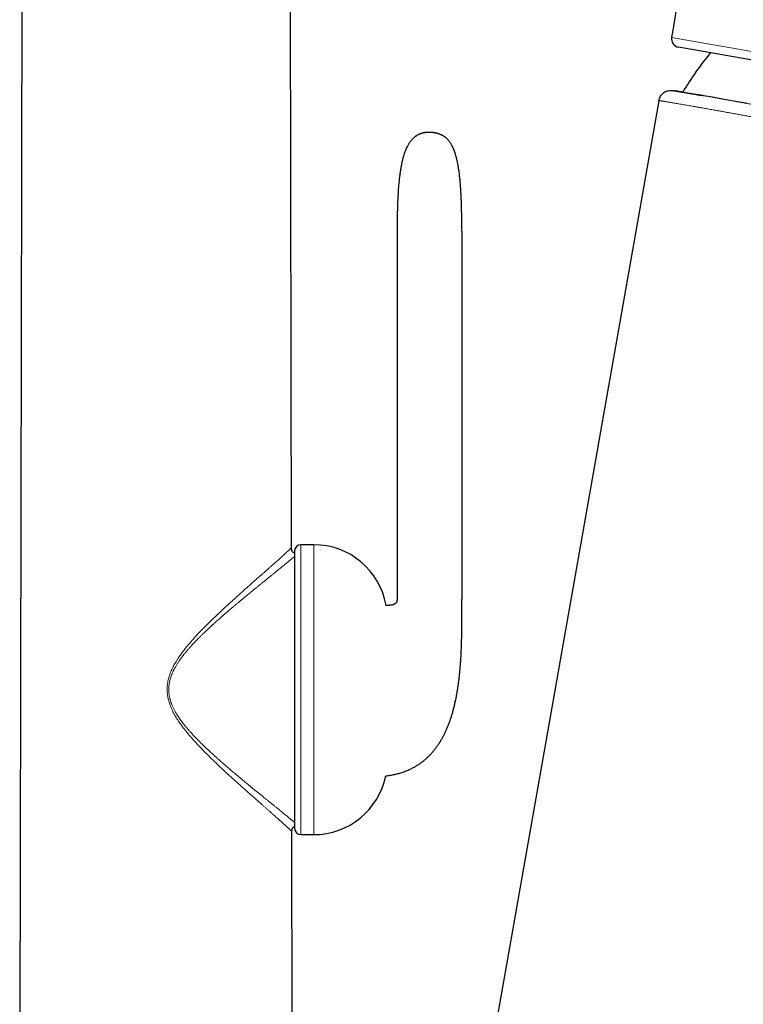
# Model space of a CAD drawing. Header units: millimetres. Extents: x 8 to 727, y 12 to 719.
# Tile 67 of 73: x 541 to 601, y 575 to 655. Entities that reach past the tile are written whole.
import ezdxf

# ---------------------------------------------------------------- set-up
doc = ezdxf.new("R2010")
doc.units = ezdxf.units.MM

msp = doc.modelspace()

# ---------------------------------------------------------------- linework, layer by layer
at = {"color": 7, "linetype": 'Continuous', "lineweight": 30}
for p, q in [((541.484, 547.787), (541.719, 682.33)), ((563.684, 612.298), (563.561, 682.33)), ((642.925, 644.796), (595.307, 653.193)), ((594.847, 649.652), (595.006, 649.626)), ((593.693, 648.8), (571.42, 522.485)), ((572.315, 638.158), (572.315, 608.058)), ((577.601, 638.158), (577.601, 608.058)), ((565.506, 612.543), (564.441, 612.543)), ((563.941, 612.043), (563.941, 589.354)), ((563.796, 547.795), (563.724, 589.098)), ((564.441, 588.854), (565.506, 588.854))]:
    msp.add_line(p, q, dxfattribs=at)
at = {"color": 252, "linetype": 'Continuous', "lineweight": 0}
for p, q in [((594.738, 653.999), (619.237, 649.679)), ((564.441, 612.543), (564.441, 588.854)), ((565.506, 612.543), (565.506, 588.854))]:
    msp.add_line(p, q, dxfattribs=at)
at = {"color": 7, "linetype": 'Continuous', "lineweight": 30, "flags": 128}
msp.add_lwpolyline([(600.829, 648.608), (600.474, 648.672), (600.128, 648.735), (599.793, 648.795), (599.486, 648.85), (599.188, 648.903), (598.9, 648.955), (598.619, 649.004), (598.349, 649.052), (598.088, 649.098), (597.898, 649.131), (597.715, 649.163), (597.536, 649.194), (597.364, 649.224), (597.153, 649.261), (596.951, 649.296), (596.758, 649.329), (596.576, 649.36), (596.391, 649.392), (596.217, 649.422), (596.054, 649.449), (595.903, 649.475), (595.763, 649.499), (595.635, 649.52), (595.534, 649.538), (595.441, 649.553), (595.358, 649.567), (595.283, 649.58), (595.217, 649.591), (595.16, 649.6), (595.124, 649.606), (595.093, 649.612), (595.066, 649.616), (595.045, 649.62), (595.028, 649.622), (595.016, 649.624), (595.008, 649.626), (595.006, 649.626), (595.006, 649.626)], dxfattribs=at)
at = {"color": 7, "linetype": 'Continuous', "lineweight": 30}
for centre, radius, start, end in [((5524.758, -179.61), 5000, 170.008127, 170.402735), ((595.428, 653.882), 0.7, 170.40273, 260), ((616.973, 636.859), 24.8, 140.20527, 149.30678), ((564.441, 612.043), 0.5, 90, 180), ((565.506, 606.543), 6, 9.96258, 90), ((565.506, 594.854), 6, 270, 348.50343), ((564.441, 589.354), 0.5, 180, 270)]:
    msp.add_arc(centre, radius, start, end, dxfattribs=at)
msp.add_open_spline([(593.699, 648.839), (593.737, 648.965), (593.811, 649.216), (594.093, 649.5), (594.455, 649.672), (594.716, 649.659), (594.847, 649.652)], degree=3, dxfattribs=at)
for points, knots in [([(594.847, 649.652), (594.847, 649.652), (594.847, 649.652), (594.85, 649.652), (594.865, 649.649), (594.89, 649.645), (594.925, 649.639), (594.97, 649.632), (595.026, 649.622), (595.092, 649.611), (595.168, 649.599), (595.253, 649.584), (595.35, 649.568), (595.458, 649.55), (595.577, 649.53), (595.706, 649.508), (595.845, 649.484), (595.993, 649.459), (596.15, 649.433), (596.314, 649.405), (596.489, 649.375), (596.666, 649.344), (596.845, 649.314), (597.003, 649.286), (597.105, 649.269), (597.145, 649.262)], [0, 0, 0, 0, 0.000006, 0.046271, 0.092551, 0.138836, 0.185115, 0.231381, 0.278145, 0.324924, 0.371708, 0.418488, 0.465252, 0.513033, 0.560831, 0.608634, 0.656432, 0.704214, 0.750667, 0.79713, 0.843594, 0.890047, 0.93182, 0.973601, 1, 1, 1, 1]), ([(574.035, 646.034), (574.013, 646.022), (573.971, 646.001), (573.915, 645.968), (573.868, 645.939), (573.83, 645.913), (573.796, 645.889), (573.764, 645.866), (573.722, 645.833), (573.671, 645.79), (573.61, 645.734), (573.546, 645.67), (573.478, 645.595), (573.408, 645.508), (573.34, 645.415), (573.274, 645.316), (573.213, 645.214), (573.143, 645.087), (573.067, 644.931), (572.99, 644.748), (572.921, 644.562), (572.867, 644.399), (572.825, 644.259), (572.792, 644.144), (572.763, 644.029), (572.734, 643.914), (572.706, 643.792), (572.678, 643.659), (572.649, 643.515), (572.621, 643.362), (572.593, 643.198), (572.566, 643.024), (572.54, 642.843), (572.515, 642.654), (572.492, 642.458), (572.47, 642.251), (572.449, 642.033), (572.43, 641.809), (572.413, 641.582), (572.397, 641.35), (572.383, 641.107), (572.369, 640.852), (572.358, 640.586), (572.347, 640.306), (572.338, 640.023), (572.331, 639.735), (572.325, 639.443), (572.32, 639.14), (572.317, 638.824), (572.315, 638.495), (572.315, 638.272), (572.315, 638.158)], [0, 0, 0, 0, 0.009054, 0.016868, 0.02345, 0.028799, 0.033445, 0.038211, 0.043113, 0.052465, 0.062319, 0.072713, 0.085235, 0.098579, 0.112658, 0.126838, 0.141049, 0.155284, 0.179221, 0.203114, 0.226857, 0.250326, 0.264877, 0.279232, 0.293356, 0.307314, 0.32194, 0.338436, 0.355993, 0.374666, 0.394511, 0.415587, 0.437954, 0.460283, 0.483873, 0.50878, 0.535064, 0.562786, 0.589288, 0.617079, 0.646208, 0.676728, 0.70869, 0.742148, 0.777156, 0.810658, 0.845555, 0.881891, 0.919712, 0.959066, 1, 1, 1, 1]), ([(575.801, 646.078), (575.799, 646.079), (575.794, 646.081), (575.784, 646.084), (575.772, 646.089), (575.76, 646.093), (575.747, 646.098), (575.734, 646.102), (575.721, 646.107), (575.708, 646.111), (575.695, 646.116), (575.683, 646.12), (575.671, 646.123), (575.659, 646.127), (575.642, 646.132), (575.62, 646.139), (575.591, 646.148), (575.558, 646.157), (575.523, 646.166), (575.489, 646.174), (575.454, 646.183), (575.425, 646.189), (575.399, 646.194), (575.376, 646.199), (575.342, 646.205), (575.301, 646.211), (575.256, 646.217), (575.216, 646.222), (575.176, 646.226), (575.137, 646.229), (575.099, 646.231), (575.065, 646.232), (575.031, 646.233), (574.993, 646.234), (574.957, 646.234), (574.923, 646.234), (574.885, 646.233), (574.84, 646.232), (574.793, 646.231), (574.752, 646.229), (574.717, 646.226), (574.682, 646.223), (574.644, 646.219), (574.607, 646.215), (574.575, 646.21), (574.551, 646.206), (574.531, 646.202), (574.511, 646.198), (574.481, 646.192), (574.445, 646.184), (574.399, 646.173), (574.359, 646.161), (574.324, 646.151), (574.292, 646.141), (574.263, 646.131), (574.236, 646.121), (574.213, 646.112), (574.194, 646.105), (574.178, 646.099), (574.164, 646.093), (574.15, 646.087), (574.136, 646.081), (574.121, 646.074), (574.106, 646.068), (574.092, 646.061), (574.078, 646.054), (574.065, 646.048), (574.053, 646.042), (574.043, 646.037), (574.038, 646.035), (574.035, 646.034)], [0, 0, 0, 0, 0.03701, 0.071, 0.102031, 0.130162, 0.155457, 0.177597, 0.197109, 0.214042, 0.228443, 0.241791, 0.252, 0.260269, 0.269509, 0.283418, 0.298892, 0.315611, 0.328695, 0.342063, 0.354973, 0.366723, 0.373131, 0.378756, 0.386356, 0.40217, 0.414364, 0.424049, 0.4351, 0.447146, 0.45654, 0.465694, 0.474914, 0.485383, 0.497457, 0.504938, 0.512865, 0.529109, 0.543423, 0.555838, 0.566748, 0.576399, 0.585858, 0.599181, 0.606832, 0.612862, 0.618968, 0.623826, 0.629269, 0.644638, 0.658352, 0.671256, 0.684285, 0.695674, 0.707666, 0.719814, 0.731166, 0.740977, 0.74927, 0.759336, 0.772506, 0.787026, 0.804181, 0.824029, 0.846623, 0.872019, 0.899741, 0.930274, 0.963673, 1, 1, 1, 1]), ([(577.601, 638.158), (577.601, 638.19), (577.601, 638.25), (577.601, 638.333), (577.601, 638.404), (577.601, 638.461), (577.601, 638.506), (577.601, 638.537), (577.601, 638.559), (577.6, 638.577), (577.6, 638.594), (577.6, 638.614), (577.6, 638.645), (577.6, 638.691), (577.6, 638.753), (577.599, 638.823), (577.599, 638.915), (577.598, 639.025), (577.597, 639.15), (577.595, 639.273), (577.594, 639.394), (577.591, 639.558), (577.588, 639.764), (577.582, 640.01), (577.576, 640.255), (577.568, 640.507), (577.558, 640.771), (577.546, 641.046), (577.531, 641.328), (577.514, 641.617), (577.493, 641.912), (577.468, 642.213), (577.44, 642.508), (577.408, 642.794), (577.373, 643.07), (577.332, 643.345), (577.285, 643.617), (577.242, 643.835), (577.205, 644), (577.178, 644.113), (577.151, 644.218), (577.124, 644.315), (577.099, 644.401), (577.076, 644.479), (577.054, 644.547), (577.033, 644.608), (577.014, 644.662), (576.997, 644.71), (576.981, 644.753), (576.969, 644.783), (576.959, 644.808), (576.949, 644.833), (576.936, 644.864), (576.92, 644.902), (576.9, 644.95), (576.875, 645.004), (576.847, 645.063), (576.819, 645.117), (576.791, 645.171), (576.759, 645.229), (576.721, 645.293), (576.677, 645.362), (576.627, 645.435), (576.573, 645.509), (576.515, 645.579), (576.457, 645.644), (576.399, 645.703), (576.342, 645.756), (576.286, 645.803), (576.23, 645.847), (576.17, 645.891), (576.107, 645.931), (576.039, 645.971), (575.968, 646.008), (575.888, 646.045), (575.831, 646.067), (575.801, 646.078)], [0, 0, 0, 0, 0.011406, 0.021231, 0.029506, 0.036256, 0.041501, 0.045257, 0.047462, 0.049323, 0.051394, 0.053676, 0.056166, 0.062471, 0.069796, 0.078125, 0.087439, 0.102204, 0.117024, 0.131543, 0.145766, 0.1597, 0.18978, 0.218497, 0.246712, 0.276232, 0.307615, 0.340101, 0.37351, 0.407656, 0.442412, 0.478039, 0.514368, 0.547097, 0.579962, 0.612768, 0.645323, 0.677448, 0.691403, 0.705219, 0.718203, 0.729982, 0.74063, 0.750051, 0.7585, 0.766026, 0.772672, 0.778906, 0.7842, 0.788587, 0.790625, 0.793681, 0.79781, 0.802748, 0.808093, 0.81619, 0.823935, 0.831048, 0.837803, 0.845541, 0.854376, 0.863966, 0.874456, 0.885653, 0.896456, 0.906676, 0.916363, 0.925564, 0.934147, 0.942331, 0.950704, 0.960399, 0.968974, 0.97841, 0.988736, 1, 1, 1, 1]), ([(563.684, 612.298), (563.684, 612.298), (563.683, 612.298), (563.679, 612.294), (563.678, 612.293)], [0, 0, 0, 0, 0.896328, 1, 1, 1, 1]), ([(563.941, 611.839), (563.934, 611.842), (563.913, 611.85), (563.879, 611.868), (563.842, 611.893), (563.808, 611.923), (563.779, 611.956), (563.753, 611.993), (563.732, 612.035), (563.712, 612.085), (563.696, 612.147), (563.686, 612.22), (563.684, 612.271), (563.684, 612.298)], [0, 0, 0, 0, 0.03997, 0.122127, 0.201918, 0.280499, 0.359081, 0.438872, 0.521029, 0.606611, 0.727621, 0.858254, 1, 1, 1, 1]), ([(571.385, 593.658), (571.418, 593.662), (571.513, 593.672), (571.666, 593.694), (571.848, 593.723), (572.028, 593.758), (572.206, 593.797), (572.376, 593.839), (572.538, 593.884), (572.707, 593.935), (572.88, 593.994), (573.056, 594.06), (573.222, 594.129), (573.378, 594.199), (573.525, 594.27), (573.661, 594.342), (573.788, 594.413), (573.908, 594.484), (574.025, 594.557), (574.138, 594.633), (574.249, 594.71), (574.35, 594.785), (574.446, 594.859), (574.566, 594.957), (574.711, 595.082), (574.889, 595.249), (575.07, 595.435), (575.253, 595.641), (575.425, 595.854), (575.588, 596.074), (575.741, 596.299), (575.886, 596.532), (576.023, 596.77), (576.152, 597.014), (576.273, 597.263), (576.386, 597.516), (576.492, 597.773), (576.591, 598.033), (576.685, 598.298), (576.773, 598.57), (576.856, 598.851), (576.936, 599.142), (577.01, 599.441), (577.08, 599.749), (577.146, 600.064), (577.206, 600.389), (577.263, 600.724), (577.31, 601.042), (577.351, 601.342), (577.386, 601.623), (577.417, 601.908), (577.446, 602.197), (577.474, 602.51), (577.499, 602.842), (577.522, 603.191), (577.541, 603.53), (577.557, 603.858), (577.569, 604.175), (577.579, 604.481), (577.586, 604.763), (577.592, 605.024), (577.596, 605.263), (577.599, 605.494), (577.601, 605.72), (577.602, 605.943), (577.603, 606.166), (577.604, 606.387), (577.604, 606.611), (577.604, 606.837), (577.603, 607.07), (577.602, 607.307), (577.602, 607.551), (577.601, 607.801), (577.601, 607.971), (577.601, 608.058)], [0, 0, 0, 0, 0.005738, 0.016437, 0.026749, 0.037668, 0.048163, 0.058256, 0.067967, 0.077313, 0.088706, 0.099566, 0.10992, 0.119793, 0.129206, 0.138022, 0.146428, 0.154437, 0.162061, 0.170297, 0.178058, 0.185352, 0.192207, 0.198942, 0.212163, 0.225389, 0.241167, 0.257009, 0.272944, 0.288578, 0.304336, 0.320148, 0.335993, 0.351879, 0.367812, 0.383796, 0.399832, 0.415919, 0.432054, 0.448442, 0.46533, 0.482725, 0.500626, 0.518727, 0.537318, 0.556393, 0.575945, 0.595966, 0.612017, 0.628342, 0.644932, 0.661769, 0.678469, 0.699257, 0.719448, 0.739024, 0.757968, 0.776265, 0.793906, 0.810882, 0.825187, 0.838978, 0.852253, 0.865194, 0.878083, 0.890917, 0.903684, 0.916377, 0.929582, 0.942932, 0.956622, 0.970624, 0.985066, 1, 1, 1, 1]), ([(572.315, 608.058), (572.314, 608.042), (572.314, 608.014), (572.309, 607.976), (572.304, 607.946), (572.295, 607.913), (572.282, 607.874), (572.258, 607.828), (572.228, 607.785), (572.191, 607.748), (572.15, 607.716), (572.102, 607.687), (572.047, 607.662), (571.989, 607.641), (571.924, 607.623), (571.849, 607.608), (571.772, 607.597), (571.702, 607.59), (571.641, 607.586), (571.575, 607.583), (571.501, 607.581), (571.446, 607.58), (571.416, 607.581), (571.414, 607.581)], [0, 0, 0, 0, 0.039774, 0.072695, 0.099876, 0.122646, 0.167064, 0.212509, 0.258821, 0.303717, 0.347883, 0.391894, 0.448604, 0.501856, 0.550958, 0.623487, 0.700141, 0.751294, 0.804003, 0.859236, 0.922192, 0.993974, 1, 1, 1, 1]), ([(563.718, 589.102), (563.719, 589.102), (563.724, 589.097), (563.724, 589.098), (563.724, 589.098)], [0, 0, 0, 0, 0.119949, 1, 1, 1, 1]), ([(563.724, 589.098), (563.725, 589.124), (563.726, 589.176), (563.736, 589.249), (563.752, 589.311), (563.772, 589.362), (563.793, 589.403), (563.819, 589.44), (563.848, 589.474), (563.882, 589.503), (563.913, 589.526), (563.934, 589.536), (563.941, 589.54)], [0, 0, 0, 0, 0.153809, 0.295511, 0.426726, 0.519496, 0.60853, 0.694984, 0.780118, 0.865253, 0.951706, 1, 1, 1, 1])]:
    msp.add_open_spline(points, degree=3, knots=knots, dxfattribs=at)
at = {"color": 252, "linetype": 'Continuous', "lineweight": 0}
for points, knots in [([(597.145, 649.262), (597.168, 649.258), (597.253, 649.243), (597.409, 649.216), (597.611, 649.181), (597.822, 649.144), (598.04, 649.106), (598.275, 649.064), (598.529, 649.02), (598.802, 648.971), (599.085, 648.921), (599.376, 648.869), (599.683, 648.814), (600.006, 648.756), (600.346, 648.694), (600.682, 648.633), (601.015, 648.572), (601.341, 648.512), (601.675, 648.451), (602.016, 648.388), (602.365, 648.323), (602.722, 648.257), (603.085, 648.189), (603.471, 648.116), (603.882, 648.039), (604.319, 647.956), (604.763, 647.872), (605.216, 647.785), (605.677, 647.697), (606.12, 647.612), (606.543, 647.53), (606.945, 647.452), (607.352, 647.373), (607.763, 647.293), (608.179, 647.211), (608.601, 647.129), (609.027, 647.045), (609.458, 646.96), (609.892, 646.874), (610.355, 646.783), (610.846, 646.685), (611.368, 646.582), (611.889, 646.478), (612.409, 646.374), (612.928, 646.27), (613.45, 646.166), (613.974, 646.06), (614.501, 645.955), (615.023, 645.85), (615.54, 645.746), (616.051, 645.643), (616.564, 645.54), (617.078, 645.437), (617.592, 645.334), (618.113, 645.229), (618.641, 645.123), (619.174, 645.017), (619.708, 644.91), (620.241, 644.804), (620.773, 644.698), (621.282, 644.596), (621.77, 644.5), (622.236, 644.408), (622.701, 644.316), (623.164, 644.225), (623.626, 644.135), (624.088, 644.044), (624.55, 643.955), (625.009, 643.866), (625.465, 643.778), (625.942, 643.686), (626.439, 643.591), (626.954, 643.493), (627.465, 643.397), (627.973, 643.302), (628.476, 643.208), (628.958, 643.119), (629.418, 643.034), (629.857, 642.954), (630.29, 642.876), (630.728, 642.797), (631.17, 642.718), (631.614, 642.64), (632.052, 642.563), (632.484, 642.488), (632.765, 642.44), (632.906, 642.415)], [0, 0, 0, 0, 0.00382, 0.014195, 0.024627, 0.035061, 0.045496, 0.055928, 0.067814, 0.079703, 0.091594, 0.103484, 0.11537, 0.128098, 0.140828, 0.153557, 0.164925, 0.176296, 0.187666, 0.199035, 0.210478, 0.221925, 0.233371, 0.244815, 0.257867, 0.270921, 0.283974, 0.29709, 0.310209, 0.323325, 0.334329, 0.345336, 0.356344, 0.367352, 0.378356, 0.389467, 0.400582, 0.411697, 0.422812, 0.433924, 0.446965, 0.460009, 0.47305, 0.485774, 0.498504, 0.511238, 0.523972, 0.536702, 0.549426, 0.561662, 0.573904, 0.586149, 0.598393, 0.610635, 0.622871, 0.635551, 0.648237, 0.660927, 0.673617, 0.686303, 0.698983, 0.710173, 0.721366, 0.732561, 0.743755, 0.754945, 0.766249, 0.777557, 0.788867, 0.800175, 0.811479, 0.824519, 0.837561, 0.850601, 0.863706, 0.876813, 0.889917, 0.901717, 0.913518, 0.92532, 0.937119, 0.949692, 0.96227, 0.974849, 0.987427, 1, 1, 1, 1]), ([(633.306, 641.331), (633.216, 641.346), (633.035, 641.377), (632.761, 641.425), (632.484, 641.473), (632.173, 641.527), (631.826, 641.588), (631.443, 641.656), (631.054, 641.726), (630.661, 641.796), (630.263, 641.868), (629.86, 641.941), (629.452, 642.016), (629.038, 642.092), (628.621, 642.169), (628.199, 642.248), (627.773, 642.327), (627.379, 642.401), (627.018, 642.469), (626.69, 642.531), (626.36, 642.594), (625.964, 642.669), (625.502, 642.758), (624.972, 642.86), (624.437, 642.963), (623.898, 643.068), (623.356, 643.173), (622.814, 643.279), (622.271, 643.386), (621.729, 643.492), (621.184, 643.6), (620.637, 643.708), (620.088, 643.817), (619.585, 643.917), (619.128, 644.007), (618.718, 644.089), (618.307, 644.171), (617.928, 644.247), (617.58, 644.316), (617.263, 644.379), (616.947, 644.443), (616.599, 644.512), (616.221, 644.588), (615.812, 644.67), (615.403, 644.751), (614.994, 644.833), (614.587, 644.914), (614.188, 644.994), (613.799, 645.072), (613.42, 645.147), (613.042, 645.223), (612.664, 645.298), (612.288, 645.373), (611.859, 645.458), (611.38, 645.553), (610.851, 645.658), (610.325, 645.762), (609.877, 645.851), (609.506, 645.924), (609.21, 645.982), (608.916, 646.04), (608.595, 646.103), (608.247, 646.171), (607.873, 646.244), (607.501, 646.317), (607.132, 646.389), (606.766, 646.46), (606.411, 646.529), (606.066, 646.595), (605.732, 646.66), (605.4, 646.724), (605.072, 646.787), (604.746, 646.849), (604.378, 646.919), (603.969, 646.997), (603.522, 647.082), (603.082, 647.165), (602.647, 647.247), (602.217, 647.327), (601.794, 647.406), (601.378, 647.483), (600.971, 647.558), (600.572, 647.632), (600.188, 647.702), (599.818, 647.77), (599.462, 647.834), (599.115, 647.897), (598.777, 647.958), (598.448, 648.017), (598.157, 648.069), (597.902, 648.114), (597.68, 648.154), (597.464, 648.192), (597.226, 648.234), (596.97, 648.279), (596.699, 648.326), (596.439, 648.372), (596.189, 648.415), (595.95, 648.457), (595.723, 648.496), (595.509, 648.533), (595.308, 648.567), (595.117, 648.6), (594.938, 648.63), (594.77, 648.659), (594.628, 648.683), (594.507, 648.703), (594.406, 648.721), (594.311, 648.737), (594.222, 648.752), (594.139, 648.765), (594.063, 648.778), (593.994, 648.79), (593.933, 648.8), (593.878, 648.809), (593.83, 648.817), (593.79, 648.824), (593.757, 648.83), (593.731, 648.834), (593.713, 648.837), (593.702, 648.839), (593.7, 648.839), (593.699, 648.839)], [0, 0, 0, 0, 0.006209, 0.012418, 0.018632, 0.024846, 0.033173, 0.041501, 0.049828, 0.058182, 0.066536, 0.074889, 0.083323, 0.091757, 0.10019, 0.108651, 0.117112, 0.125573, 0.131962, 0.13835, 0.144744, 0.151138, 0.161244, 0.171351, 0.181457, 0.191609, 0.201762, 0.211915, 0.221943, 0.231973, 0.242002, 0.252076, 0.262151, 0.272225, 0.279731, 0.287238, 0.294752, 0.302267, 0.308059, 0.313851, 0.319647, 0.325443, 0.332959, 0.340474, 0.34799, 0.355524, 0.363059, 0.370594, 0.377661, 0.384729, 0.391796, 0.398879, 0.405962, 0.413046, 0.423159, 0.433273, 0.443408, 0.453542, 0.459337, 0.465132, 0.470931, 0.47673, 0.484249, 0.491769, 0.499288, 0.506826, 0.514365, 0.521903, 0.528974, 0.536045, 0.543116, 0.550203, 0.557291, 0.564377, 0.574497, 0.584616, 0.594757, 0.604897, 0.615215, 0.625535, 0.635853, 0.646221, 0.65659, 0.666958, 0.676917, 0.686877, 0.696837, 0.70684, 0.716845, 0.726849, 0.734167, 0.741485, 0.748811, 0.756136, 0.766249, 0.776363, 0.786476, 0.796635, 0.806796, 0.816955, 0.826991, 0.837028, 0.847063, 0.857145, 0.867227, 0.877308, 0.88482, 0.892332, 0.899852, 0.907372, 0.915058, 0.922744, 0.930431, 0.938137, 0.945844, 0.953551, 0.961282, 0.969013, 0.976744, 0.984496, 0.992248, 1, 1, 1, 1]), ([(563.724, 589.098), (563.723, 589.099), (563.722, 589.101), (563.709, 589.114), (563.688, 589.134), (563.659, 589.162), (563.623, 589.198), (563.578, 589.24), (563.525, 589.29), (563.465, 589.347), (563.396, 589.41), (563.32, 589.481), (563.235, 589.559), (563.144, 589.643), (563.046, 589.733), (562.942, 589.827), (562.832, 589.927), (562.717, 590.031), (562.596, 590.139), (562.463, 590.258), (562.318, 590.388), (562.161, 590.527), (561.999, 590.672), (561.832, 590.82), (561.66, 590.972), (561.485, 591.127), (561.307, 591.284), (561.125, 591.445), (560.927, 591.62), (560.713, 591.81), (560.481, 592.015), (560.244, 592.224), (560.004, 592.438), (559.76, 592.656), (559.491, 592.896), (559.196, 593.16), (558.876, 593.45), (558.553, 593.744), (558.228, 594.044), (557.901, 594.349), (557.578, 594.654), (557.261, 594.958), (556.95, 595.261), (556.639, 595.571), (556.329, 595.889), (556.042, 596.191), (555.777, 596.477), (555.537, 596.746), (555.301, 597.02), (555.086, 597.281), (554.892, 597.526), (554.718, 597.757), (554.55, 597.992), (554.401, 598.214), (554.271, 598.42), (554.159, 598.609), (554.053, 598.802), (553.953, 599), (553.861, 599.202), (553.781, 599.399), (553.713, 599.591), (553.657, 599.776), (553.61, 599.962), (553.573, 600.151), (553.546, 600.342), (553.529, 600.535), (553.524, 600.73), (553.531, 600.924), (553.548, 601.116), (553.576, 601.307), (553.615, 601.495), (553.663, 601.682), (553.72, 601.867), (553.788, 602.057), (553.869, 602.254), (553.962, 602.455), (554.062, 602.653), (554.169, 602.846), (554.282, 603.035), (554.414, 603.242), (554.564, 603.466), (554.736, 603.704), (554.912, 603.936), (555.092, 604.163), (555.294, 604.408), (555.519, 604.671), (555.768, 604.949), (556.042, 605.246), (556.343, 605.562), (556.67, 605.895), (556.999, 606.222), (557.329, 606.544), (557.66, 606.859), (557.983, 607.163), (558.297, 607.455), (558.603, 607.736), (558.906, 608.012), (559.206, 608.283), (559.493, 608.54), (559.768, 608.786), (560.03, 609.019), (560.288, 609.248), (560.542, 609.473), (560.792, 609.694), (561.036, 609.909), (561.257, 610.104), (561.456, 610.28), (561.633, 610.436), (561.804, 610.588), (561.971, 610.736), (562.132, 610.879), (562.287, 611.017), (562.431, 611.146), (562.564, 611.265), (562.687, 611.375), (562.803, 611.48), (562.914, 611.58), (563.016, 611.673), (563.112, 611.76), (563.2, 611.841), (563.282, 611.916), (563.357, 611.986), (563.425, 612.05), (563.486, 612.107), (563.54, 612.157), (563.585, 612.2), (563.621, 612.235), (563.649, 612.262), (563.669, 612.282), (563.681, 612.295), (563.683, 612.297), (563.684, 612.298)], [0, 0, 0, 0, 0.006924, 0.013807, 0.020659, 0.027493, 0.03432, 0.041029, 0.047752, 0.0545, 0.061283, 0.068207, 0.075118, 0.082005, 0.088884, 0.095763, 0.102527, 0.109305, 0.116106, 0.122933, 0.130743, 0.138543, 0.146318, 0.154082, 0.16184, 0.169461, 0.177089, 0.184727, 0.192379, 0.201513, 0.210679, 0.219881, 0.229111, 0.238324, 0.247518, 0.2592, 0.270869, 0.282533, 0.294198, 0.305871, 0.317558, 0.328595, 0.339654, 0.350742, 0.361863, 0.373026, 0.381928, 0.390838, 0.399749, 0.40866, 0.415667, 0.422686, 0.429723, 0.43676, 0.442081, 0.447394, 0.452705, 0.45802, 0.463348, 0.468702, 0.473321, 0.477939, 0.482536, 0.487124, 0.491716, 0.496331, 0.500973, 0.505599, 0.510196, 0.514783, 0.519375, 0.523988, 0.528608, 0.533213, 0.538555, 0.543879, 0.549195, 0.554513, 0.559837, 0.565173, 0.572335, 0.579465, 0.58657, 0.593653, 0.600717, 0.609948, 0.619167, 0.628378, 0.640098, 0.65182, 0.663551, 0.675302, 0.687058, 0.698793, 0.709821, 0.720817, 0.731787, 0.742734, 0.753666, 0.763596, 0.773524, 0.783455, 0.793396, 0.803356, 0.81334, 0.823296, 0.831087, 0.838855, 0.846603, 0.854339, 0.862068, 0.869797, 0.877532, 0.884443, 0.891362, 0.898262, 0.90513, 0.911971, 0.918673, 0.925363, 0.932052, 0.938748, 0.94559, 0.952455, 0.959328, 0.966195, 0.973044, 0.979764, 0.986489, 0.993231, 1, 1, 1, 1]), ([(563.941, 611.586), (563.934, 611.58), (563.915, 611.564), (563.88, 611.535), (563.829, 611.491), (563.762, 611.435), (563.677, 611.364), (563.585, 611.287), (563.484, 611.203), (563.372, 611.11), (563.247, 611.008), (563.143, 610.922), (563.07, 610.863), (563.031, 610.831), (562.992, 610.799), (562.952, 610.767), (562.912, 610.733), (562.835, 610.671), (562.718, 610.576), (562.558, 610.445), (562.388, 610.307), (562.214, 610.166), (562.056, 610.039), (561.918, 609.927), (561.796, 609.828), (561.67, 609.726), (561.543, 609.623), (561.418, 609.522), (561.276, 609.407), (561.112, 609.274), (560.92, 609.118), (560.721, 608.956), (560.522, 608.794), (560.325, 608.632), (560.183, 608.516), (560.092, 608.441), (560.052, 608.408), (560.013, 608.376), (559.973, 608.343), (559.933, 608.31), (559.893, 608.277), (559.853, 608.244), (559.769, 608.175), (559.64, 608.068), (559.463, 607.92), (559.278, 607.766), (559.089, 607.608), (558.906, 607.453), (558.734, 607.307), (558.569, 607.167), (558.402, 607.023), (558.27, 606.909), (558.179, 606.83), (558.13, 606.787), (558.08, 606.744), (558.037, 606.706), (557.997, 606.671), (557.957, 606.636), (557.909, 606.594), (557.855, 606.546), (557.796, 606.494), (557.732, 606.438), (557.663, 606.376), (557.591, 606.312), (557.513, 606.242), (557.433, 606.17), (557.352, 606.097), (557.291, 606.041), (557.247, 606.001), (557.219, 605.976), (557.192, 605.951), (557.167, 605.928), (557.142, 605.905), (557.114, 605.879), (557.06, 605.83), (556.982, 605.758), (556.87, 605.653), (556.746, 605.536), (556.613, 605.41), (556.501, 605.302), (556.408, 605.212), (556.352, 605.156), (556.316, 605.121), (556.299, 605.105), (556.283, 605.089), (556.267, 605.073), (556.252, 605.058), (556.236, 605.042), (556.174, 604.981), (556.069, 604.875), (555.922, 604.724), (555.781, 604.578), (555.668, 604.457), (555.579, 604.362), (555.514, 604.29), (555.45, 604.22), (555.385, 604.148), (555.317, 604.07), (555.22, 603.959), (555.099, 603.817), (554.962, 603.649), (554.846, 603.503), (554.75, 603.378), (554.691, 603.299), (554.653, 603.246), (554.633, 603.219), (554.614, 603.192), (554.595, 603.166), (554.576, 603.139), (554.539, 603.087), (554.486, 603.009), (554.417, 602.905), (554.352, 602.803), (554.29, 602.703), (554.23, 602.602), (554.175, 602.505), (554.126, 602.413), (554.081, 602.328), (554.04, 602.243), (554, 602.158), (553.962, 602.074), (553.914, 601.959), (553.858, 601.813), (553.799, 601.636), (553.75, 601.458), (553.711, 601.279), (553.682, 601.096), (553.665, 600.913), (553.659, 600.755), (553.661, 600.623), (553.667, 600.515), (553.676, 600.408), (553.689, 600.301), (553.706, 600.193), (553.726, 600.092), (553.747, 599.998), (553.769, 599.91), (553.794, 599.822), (553.822, 599.734), (553.852, 599.645), (553.884, 599.555), (553.922, 599.46), (553.964, 599.358), (554.013, 599.25), (554.065, 599.142), (554.12, 599.033), (554.178, 598.927), (554.243, 598.812), (554.317, 598.69), (554.379, 598.59), (554.424, 598.522), (554.447, 598.486), (554.471, 598.45), (554.496, 598.414), (554.521, 598.378), (554.572, 598.303), (554.652, 598.19), (554.765, 598.038), (554.886, 597.883), (554.992, 597.75), (555.082, 597.64), (555.154, 597.555), (555.228, 597.468), (555.302, 597.383), (555.371, 597.304), (555.459, 597.207), (555.569, 597.086), (555.706, 596.937), (555.834, 596.803), (555.951, 596.682), (556.026, 596.605), (556.077, 596.554), (556.101, 596.53), (556.125, 596.506), (556.149, 596.481), (556.173, 596.457), (556.197, 596.433), (556.259, 596.371), (556.361, 596.27), (556.508, 596.127), (556.663, 595.978), (556.827, 595.822), (556.946, 595.711), (557.017, 595.645), (557.037, 595.627), (557.057, 595.608), (557.077, 595.589), (557.098, 595.571), (557.117, 595.553), (557.147, 595.525), (557.193, 595.483), (557.256, 595.425), (557.323, 595.365), (557.392, 595.302), (557.463, 595.238), (557.539, 595.17), (557.618, 595.098), (557.697, 595.028), (557.771, 594.963), (557.839, 594.903), (557.892, 594.856), (557.933, 594.82), (557.963, 594.793), (557.991, 594.769), (558.018, 594.745), (558.05, 594.717), (558.106, 594.669), (558.184, 594.601), (558.3, 594.5), (558.433, 594.385), (558.582, 594.257), (558.723, 594.137), (558.86, 594.02), (559.003, 593.9), (559.167, 593.761), (559.348, 593.61), (559.489, 593.492), (559.576, 593.419), (559.612, 593.389), (559.648, 593.359), (559.684, 593.33), (559.719, 593.301), (559.754, 593.272), (559.788, 593.243), (559.891, 593.158), (560.059, 593.019), (560.289, 592.83), (560.511, 592.648), (560.725, 592.474), (560.901, 592.33), (561.042, 592.215), (561.152, 592.126), (561.258, 592.04), (561.362, 591.956), (561.468, 591.87), (561.578, 591.781), (561.719, 591.666), (561.886, 591.531), (562.073, 591.379), (562.252, 591.234), (562.416, 591.101), (562.565, 590.98), (562.667, 590.897), (562.732, 590.844), (562.761, 590.82), (562.79, 590.797), (562.819, 590.773), (562.848, 590.75), (562.876, 590.727), (562.943, 590.673), (563.045, 590.589), (563.178, 590.48), (563.303, 590.377), (563.421, 590.28), (563.514, 590.203), (563.587, 590.143), (563.642, 590.097), (563.694, 590.053), (563.744, 590.011), (563.792, 589.972), (563.836, 589.934), (563.888, 589.891), (563.921, 589.863), (563.941, 589.845)], [0, 0, 0, 0, 0.0026182, 0.0070189, 0.0114315, 0.0188671, 0.026378, 0.0339697, 0.0416471, 0.0494154, 0.058071, 0.0668484, 0.0691683, 0.071497, 0.0738346, 0.0761814, 0.0785373, 0.0809024, 0.0894272, 0.0980924, 0.1069019, 0.1158504, 0.124331, 0.1299913, 0.1357377, 0.1415706, 0.1474909, 0.1531147, 0.1583818, 0.1664595, 0.1747507, 0.1832568, 0.1919786, 0.1998331, 0.2078562, 0.209452, 0.2110544, 0.2126632, 0.2142787, 0.2159006, 0.2175291, 0.2191642, 0.2208058, 0.2276488, 0.2347393, 0.2420775, 0.2496637, 0.2571393, 0.2637013, 0.2698636, 0.276389, 0.2832775, 0.2851567, 0.2870612, 0.2889909, 0.2909342, 0.2920392, 0.2936848, 0.2955557, 0.2976517, 0.2999047, 0.3023705, 0.3050489, 0.3079402, 0.3107434, 0.3141258, 0.3172405, 0.3200873, 0.3212254, 0.3223143, 0.323354, 0.3243445, 0.3252858, 0.3261796, 0.3276239, 0.3315114, 0.3352753, 0.3407428, 0.3459266, 0.3508268, 0.3539055, 0.3568608, 0.3575072, 0.3581475, 0.3587815, 0.3594093, 0.3600308, 0.3606462, 0.3612553, 0.3673467, 0.3732132, 0.378855, 0.3842725, 0.3870208, 0.3897076, 0.3923331, 0.3948972, 0.3977428, 0.4009292, 0.4071249, 0.4130857, 0.4188129, 0.4224657, 0.4260179, 0.4269317, 0.4278387, 0.4287388, 0.4296321, 0.4305186, 0.4313982, 0.4348779, 0.4382641, 0.4415575, 0.4447589, 0.4478692, 0.4511451, 0.4537825, 0.4563818, 0.4589436, 0.4614688, 0.4639584, 0.4664132, 0.4715858, 0.4766147, 0.4815118, 0.4864433, 0.4914451, 0.4963883, 0.5012912, 0.5041566, 0.5070321, 0.5099216, 0.5128287, 0.515757, 0.51871, 0.5211127, 0.5235447, 0.5260077, 0.5285033, 0.5310331, 0.5335986, 0.5362011, 0.5393349, 0.5425248, 0.5457726, 0.5490801, 0.5524491, 0.5556298, 0.5597773, 0.5640861, 0.5652415, 0.5664082, 0.5675861, 0.5687753, 0.5699759, 0.5711878, 0.5761516, 0.5813265, 0.5867141, 0.5923159, 0.5953362, 0.5984158, 0.6015549, 0.6047536, 0.6076739, 0.6102606, 0.6156218, 0.6212337, 0.6270969, 0.6311045, 0.6352216, 0.636161, 0.6371059, 0.6380563, 0.6390122, 0.6399737, 0.6409407, 0.6419133, 0.6473006, 0.6530346, 0.6591155, 0.6655433, 0.6722181, 0.6729884, 0.6737629, 0.6745417, 0.6753247, 0.6761119, 0.6769034, 0.6775148, 0.6796973, 0.6821515, 0.6848773, 0.687415, 0.6901499, 0.6930822, 0.6962601, 0.6993702, 0.702224, 0.7048215, 0.7071629, 0.7084173, 0.7095834, 0.7106614, 0.7116512, 0.7127191, 0.7143478, 0.7181159, 0.7217843, 0.727867, 0.7336544, 0.7391465, 0.7443433, 0.7497681, 0.7558736, 0.7636993, 0.7712594, 0.7727133, 0.7741569, 0.7755903, 0.7770134, 0.7784263, 0.779829, 0.7812215, 0.7826037, 0.7922475, 0.8016619, 0.810848, 0.8198067, 0.828539, 0.8333411, 0.8380724, 0.8427333, 0.8473238, 0.8518443, 0.8569093, 0.8621726, 0.8712459, 0.8801468, 0.8888779, 0.8974421, 0.9048428, 0.9121188, 0.9137353, 0.9153456, 0.9169499, 0.918548, 0.92014, 0.9217261, 0.9233061, 0.9315334, 0.939651, 0.9476632, 0.9555744, 0.9633895, 0.9677354, 0.9720534, 0.9763445, 0.9806095, 0.9848495, 0.9890653, 0.993258, 1, 1, 1, 1])]:
    msp.add_open_spline(points, degree=3, knots=knots, dxfattribs=at)

doc.saveas('drawing.dxf')
